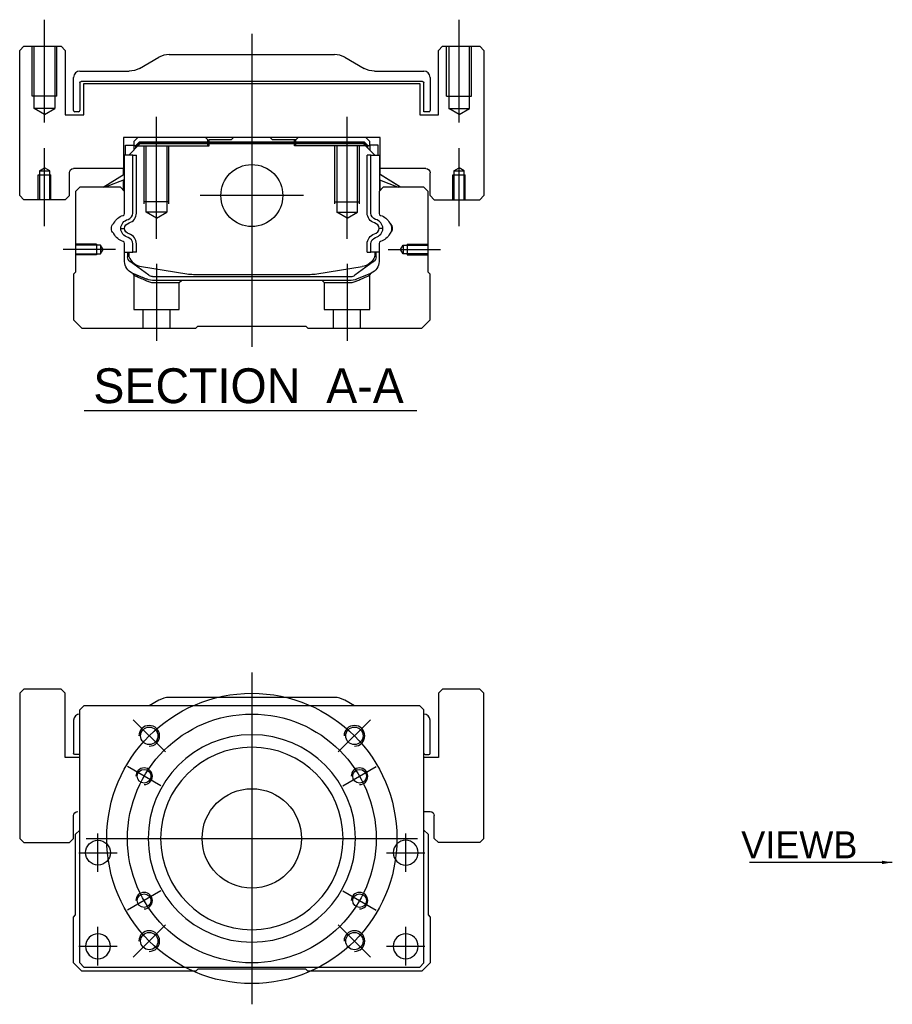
# Model space of a CAD drawing. Header units: millimetres. Extents: x 1805 to 4914, y -1594 to 860.
# Tile 1 of 256: x 1805 to 2016, y -1589 to -1351. Entities that reach past the tile are written whole.
import ezdxf
from ezdxf.lldxf.tags import DXFTag

# ---------------------------------------------------------------- set-up
doc = ezdxf.new("R2010")
doc.units = ezdxf.units.MM
doc.layers.get('0').update_dxf_attribs({"linetype": 'CONTINUOUS'})
doc.styles.add('CHN', font='txt')
doc.styles.add('DIM-7', font='SIMPLEX.shx', dxfattribs={"width": 0.7, "bigfont": 'chineset.shx'})
tags = doc.linetypes.add('DASHED', pattern=[25.72, 12.86, -12.86]).pattern_tags.tags
tags[6:7] = [DXFTag(74, 4), DXFTag(75, 0), DXFTag(340, '0'), DXFTag(46, 0.0), DXFTag(50, 0.0), DXFTag(44, 0.0), DXFTag(45, 0.0)]
tags[4:5] = [DXFTag(74, 4), DXFTag(75, 0), DXFTag(340, '0'), DXFTag(46, 0.0), DXFTag(50, 0.0), DXFTag(44, 0.0), DXFTag(45, 0.0)]
doc.dimstyles.new('CNS', dxfattribs={"dimtxt": 3.5, "dimasz": 2.5, "dimexe": 1, "dimexo": 1, "dimgap": 1, "dimtad": 1, "dimdsep": 46, "dimtxsty": 'DIM-7', "dimcen": 0.09, "dimclrd": 4, "dimclre": 4, "dimclrt": 1, "dimadec": 0, "dimazin": 0, "dimtfac": 1, "dimtmove": 0, "dimatfit": 3, "dimfxl": 0, "dimtvp": 0.971429, "dimtolj": 1, "dimarcsym": 0})

msp = doc.modelspace()

# ---------------------------------------------------------------- linework, layer by layer
at = {"ltscale": 0.2}
for p, q in [((1811.02, -1376.16), (1811.02, -1351.34)), ((1911.02, -1376.16), (1911.02, -1351.34)), ((1861.02, -1354.75), (1861.02, -1430.25)), ((1838.02, -1404.19), (1838.02, -1374.75)), ((1884.02, -1404.19), (1884.02, -1374.75)), ((1811.02, -1401.16), (1811.02, -1382.34)), ((1911.02, -1401.16), (1911.02, -1382.34)), ((1873.5, -1393.75), (1848.55, -1393.75)), ((1828.16, -1406.75), (1815.52, -1406.75)), ((1893.88, -1406.75), (1906.52, -1406.75)), ((1838.02, -1410.25), (1838.02, -1428.75)), ((1884.02, -1410.25), (1884.02, -1428.75)), ((1840.16, -1527.93), (1832.38, -1520.15)), ((1881.88, -1527.93), (1889.66, -1520.15)), ((1840.16, -1569.65), (1832.38, -1577.42)), ((1881.88, -1569.65), (1889.66, -1577.42))]:
    msp.add_line(p, q, dxfattribs=at)
at = {"linetype": 'Continuous'}
for p, q in [((1806.02, -1357.75), (1805.02, -1358.75)), ((1806.02, -1357.75), (1805.02, -1358.75)), ((1806.02, -1357.75), (1815.02, -1357.75)), ((1816.02, -1358.75), (1815.02, -1357.75)), ((1907.02, -1357.75), (1906.02, -1358.75)), ((1907.02, -1357.75), (1906.02, -1358.75)), ((1907.02, -1357.75), (1916.02, -1357.75)), ((1917.02, -1358.75), (1916.02, -1357.75)), ((1805.02, -1393.75), (1805.02, -1358.75)), ((1805.02, -1393.75), (1805.02, -1358.75)), ((1816.02, -1358.75), (1816.02, -1374.25)), ((1833.93, -1363.09), (1838.62, -1360.41)), ((1841.1, -1359.75), (1880.94, -1359.75)), ((1883.43, -1360.41), (1888.12, -1363.09)), ((1906.02, -1374.25), (1906.02, -1358.75)), ((1906.02, -1374.25), (1906.02, -1358.75)), ((1917.02, -1358.75), (1917.02, -1393.75)), ((1818.02, -1373.22), (1818.02, -1365.25)), ((1819.52, -1363.75), (1831.44, -1363.75)), ((1890.6, -1363.75), (1902.52, -1363.75)), ((1904.02, -1365.25), (1904.02, -1373.22)), ((1819.52, -1366.55), (1819.52, -1373.22)), ((1902.22, -1366.25), (1819.82, -1366.25)), ((1820.52, -1366.75), (1901.52, -1366.75)), ((1820.52, -1374.25), (1820.52, -1366.75)), ((1820.52, -1374.25), (1820.52, -1366.75)), ((1901.52, -1366.75), (1901.52, -1374.25)), ((1902.52, -1373.52), (1902.52, -1366.55)), ((1816.02, -1374.25), (1820.52, -1374.25)), ((1819.22, -1373.52), (1818.32, -1373.52)), ((1901.52, -1374.25), (1906.02, -1374.25)), ((1903.72, -1373.52), (1902.52, -1373.52)), ((1830.04, -1379.75), (1830.05, -1387.25)), ((1892.01, -1379.75), (1830.04, -1379.75)), ((1830.54, -1381.6), (1832.54, -1381.6)), ((1830.54, -1384), (1830.54, -1381.6)), ((1831.34, -1384), (1834.04, -1381.3)), ((1833.54, -1379.75), (1832.54, -1380.75)), ((1832.54, -1380.75), (1832.54, -1381.6)), ((1832.54, -1381.6), (1832.54, -1382.8)), ((1833.04, -1381.75), (1832.54, -1381.75)), ((1833.04, -1381.66), (1833.91, -1380.8)), ((1833.27, -1381.76), (1833.04, -1381.66)), ((1833.04, -1382.3), (1833.04, -1381.66)), ((1833.27, -1381.76), (1834, -1381.03)), ((1833.27, -1382.07), (1833.27, -1381.76)), ((1833.91, -1380.8), (1888.14, -1380.8)), ((1834, -1381.03), (1833.91, -1380.8)), ((1834, -1381.03), (1888.04, -1381.03)), ((1888, -1381.3), (1834.04, -1381.3)), ((1849.82, -1379.75), (1850.37, -1380.3)), ((1850.37, -1380.3), (1850.72, -1380.3)), ((1856.02, -1380.3), (1850.72, -1380.3)), ((1850.72, -1380.8), (1850.72, -1380.3)), ((1856.02, -1380.3), (1856.57, -1379.75)), ((1865.47, -1379.75), (1856.57, -1379.75)), ((1866.02, -1380.3), (1865.47, -1379.75)), ((1871.32, -1380.3), (1866.02, -1380.3)), ((1871.32, -1380.8), (1871.32, -1380.3)), ((1871.32, -1380.3), (1871.67, -1380.3)), ((1871.67, -1380.3), (1872.22, -1379.75)), ((1871.67, -1380.3), (1872.22, -1379.75)), ((1890.7, -1384), (1888, -1381.3)), ((1888.04, -1381.03), (1888.14, -1380.8)), ((1888.77, -1381.76), (1888.04, -1381.03)), ((1889, -1381.66), (1888.14, -1380.8)), ((1889.5, -1380.75), (1888.5, -1379.75)), ((1888.77, -1381.76), (1889, -1381.66)), ((1888.77, -1382.07), (1888.77, -1381.76)), ((1889, -1382.3), (1889, -1381.66)), ((1889.5, -1381.75), (1889, -1381.75)), ((1889.5, -1381.6), (1889.5, -1380.75)), ((1891.5, -1381.6), (1889.5, -1381.6)), ((1889.5, -1381.6), (1889.5, -1382.8)), ((1891.5, -1381.6), (1891.5, -1381.6)), ((1891.5, -1384), (1891.5, -1381.6)), ((1891.5, -1384), (1891.5, -1381.6)), ((1891.99, -1387.25), (1892.01, -1379.75)), ((1892, -1384), (1892.01, -1379.75)), ((1830.14, -1384), (1830.04, -1384)), ((1830.14, -1388.65), (1830.14, -1384)), ((1830.19, -1384), (1830.14, -1384)), ((1832.29, -1384), (1830.19, -1384)), ((1830.19, -1384), (1830.19, -1391.25)), ((1832.29, -1397.96), (1832.29, -1384)), ((1832.29, -1384), (1833.19, -1384)), ((1833.19, -1397.96), (1833.19, -1384)), ((1889.75, -1384), (1888.85, -1384)), ((1888.85, -1397.96), (1888.85, -1384)), ((1889.75, -1384), (1891.85, -1384)), ((1889.75, -1397.96), (1889.75, -1384)), ((1891.85, -1384), (1891.9, -1384)), ((1891.85, -1384), (1891.85, -1391.25)), ((1891.9, -1384), (1892, -1384)), ((1891.9, -1388.65), (1891.9, -1384)), ((1817.02, -1393.75), (1817.02, -1388.25)), ((1830.05, -1387.25), (1818.02, -1387.25)), ((1825.13, -1391.75), (1830.19, -1388.62)), ((1830.04, -1388.71), (1830.04, -1387.25)), ((1896.91, -1391.75), (1891.85, -1388.62)), ((1903.02, -1387.25), (1891.99, -1387.25)), ((1892, -1388.71), (1892, -1387.25)), ((1896.91, -1391.75), (1892, -1388.71)), ((1904.02, -1393.75), (1904.02, -1388.25)), ((1904.02, -1393.75), (1904.02, -1388.25)), ((1830.19, -1389.95), (1825.68, -1391.75)), ((1830.04, -1392.45), (1830.04, -1390.01)), ((1830.14, -1392.55), (1830.14, -1389.97)), ((1891.85, -1389.95), (1896.36, -1391.75)), ((1891.9, -1392.55), (1891.9, -1389.97)), ((1892, -1392.45), (1892, -1390.01)), ((1805.02, -1393.75), (1806.02, -1394.75)), ((1805.02, -1393.75), (1806.02, -1394.75)), ((1816.02, -1394.75), (1817.02, -1393.75)), ((1819.52, -1391.75), (1818.52, -1392.75)), ((1818.52, -1392.75), (1818.52, -1412.2)), ((1829.34, -1391.75), (1819.52, -1391.75)), ((1830.34, -1392.75), (1829.34, -1391.75)), ((1830.34, -1398.07), (1830.34, -1392.75)), ((1892.7, -1391.75), (1891.7, -1392.75)), ((1891.7, -1392.75), (1891.7, -1398.07)), ((1902.52, -1391.75), (1892.7, -1391.75)), ((1903.52, -1392.75), (1902.52, -1391.75)), ((1903.52, -1412.2), (1903.52, -1392.75)), ((1904.02, -1393.75), (1905.02, -1394.75)), ((1904.02, -1393.75), (1905.02, -1394.75)), ((1916.02, -1394.75), (1917.02, -1393.75)), ((1816.02, -1394.75), (1806.02, -1394.75)), ((1905.02, -1394.75), (1916.02, -1394.75)), ((1830.34, -1409.68), (1830.34, -1405.29)), ((1832.29, -1407.41), (1832.29, -1405.41)), ((1833.19, -1407.41), (1833.19, -1405.41)), ((1888.85, -1407.41), (1888.85, -1405.41)), ((1889.75, -1407.41), (1889.75, -1405.41)), ((1891.7, -1405.29), (1891.7, -1409.68)), ((1830.34, -1407.41), (1832.29, -1407.41)), ((1831.04, -1407.41), (1831.04, -1408.49)), ((1831.34, -1407.41), (1831.34, -1408.45)), ((1833.19, -1407.41), (1832.29, -1407.41)), ((1888.85, -1407.41), (1889.75, -1407.41)), ((1891.7, -1407.41), (1889.75, -1407.41)), ((1890.7, -1407.41), (1890.7, -1408.45)), ((1891, -1408.49), (1891, -1407.41)), ((1831.73, -1409.75), (1831.66, -1409.7)), ((1836.15, -1412.96), (1831.73, -1409.75)), ((1890.32, -1409.75), (1885.9, -1412.96)), ((1890.39, -1409.7), (1890.32, -1409.75)), ((1818.52, -1412.2), (1818.02, -1412.7)), ((1818.02, -1412.7), (1818.02, -1423.75)), ((1834.41, -1410.88), (1845.32, -1412.62)), ((1846.97, -1412.75), (1875.07, -1412.75)), ((1876.72, -1412.62), (1887.63, -1410.88)), ((1889.85, -1412.46), (1886.42, -1413.87)), ((1904.02, -1412.7), (1903.52, -1412.2)), ((1904.02, -1423.75), (1904.02, -1412.7)), ((1837.03, -1413.25), (1885.02, -1413.25)), ((1884.51, -1414.25), (1837.53, -1414.25)), ((1818.02, -1423.75), (1820.02, -1425.75)), ((1902.02, -1425.75), (1904.02, -1423.75)), ((1820.02, -1425.75), (1847.52, -1425.75)), ((1847.52, -1425.75), (1848.02, -1425.25)), ((1848.02, -1425.25), (1874.02, -1425.25)), ((1874.02, -1425.25), (1874.52, -1425.75)), ((1874.52, -1425.75), (1902.02, -1425.75)), ((1806.02, -1512.79), (1805.02, -1513.79)), ((1806.02, -1512.79), (1805.02, -1513.79)), ((1805.02, -1513.79), (1805.02, -1548.79)), ((1805.02, -1513.79), (1805.02, -1548.79)), ((1815.02, -1512.79), (1806.02, -1512.79)), ((1816.02, -1513.79), (1815.02, -1512.79)), ((1816.02, -1529.29), (1816.02, -1513.79)), ((1880.94, -1514.79), (1841.1, -1514.79)), ((1907.02, -1512.79), (1906.02, -1513.79)), ((1907.02, -1512.79), (1906.02, -1513.79)), ((1906.02, -1513.79), (1906.02, -1529.29)), ((1906.02, -1513.79), (1906.02, -1529.29)), ((1916.02, -1512.79), (1907.02, -1512.79)), ((1917.02, -1513.79), (1916.02, -1512.79)), ((1917.02, -1548.79), (1917.02, -1513.79)), ((1820.52, -1516.79), (1819.52, -1517.79)), ((1889.02, -1516.79), (1820.52, -1516.79)), ((1838.62, -1515.45), (1836.27, -1516.79)), ((1885.77, -1516.79), (1883.43, -1515.45)), ((1901.52, -1516.79), (1889.02, -1516.79)), ((1902.52, -1517.79), (1901.52, -1516.79)), ((1819.52, -1578.79), (1819.52, -1517.79)), ((1902.52, -1578.79), (1902.52, -1517.79)), ((1818.02, -1520.29), (1818.02, -1528.26)), ((1904.02, -1528.26), (1904.02, -1520.29)), ((1819.52, -1528.56), (1818.32, -1528.56)), ((1902.82, -1528.56), (1903.72, -1528.56)), ((1819.52, -1529.29), (1816.02, -1529.29)), ((1906.02, -1529.29), (1902.52, -1529.29)), ((1818.02, -1548.79), (1818.02, -1543.29)), ((1902.52, -1542.29), (1904.02, -1542.29)), ((1905.02, -1548.79), (1905.02, -1543.29)), ((1818.52, -1547.79), (1819.52, -1546.79)), ((1818.52, -1567.24), (1818.52, -1547.79)), ((1902.52, -1546.79), (1903.52, -1547.79)), ((1903.52, -1547.79), (1903.52, -1567.24)), ((1805.02, -1548.79), (1806.02, -1549.79)), ((1805.02, -1548.79), (1806.02, -1549.79)), ((1806.02, -1549.79), (1817.02, -1549.79)), ((1817.02, -1549.79), (1818.02, -1548.79)), ((1905.02, -1548.79), (1906.02, -1549.79)), ((1916.02, -1549.79), (1906.02, -1549.79)), ((1916.02, -1549.79), (1917.02, -1548.79)), ((1818.02, -1567.74), (1818.52, -1567.24)), ((1818.02, -1578.79), (1818.02, -1567.74)), ((1903.52, -1567.24), (1904.02, -1567.74)), ((1904.02, -1567.74), (1904.02, -1578.79)), ((1820.02, -1580.79), (1818.02, -1578.79)), ((1819.52, -1578.79), (1820.52, -1579.79)), ((1901.52, -1579.79), (1902.52, -1578.79)), ((1904.02, -1578.79), (1902.02, -1580.79)), ((1847.52, -1580.79), (1820.02, -1580.79)), ((1820.52, -1579.79), (1901.52, -1579.79)), ((1848.02, -1580.29), (1847.52, -1580.79)), ((1874.02, -1580.29), (1848.02, -1580.29)), ((1874.52, -1580.79), (1874.02, -1580.29)), ((1902.02, -1580.79), (1874.52, -1580.79))]:
    msp.add_line(p, q, dxfattribs=at)
at = {"linetype": 'DASHED', "ltscale": 0.08}
for p, q in [((1808.02, -1369.75), (1808.02, -1357.75)), ((1808.52, -1369.75), (1808.52, -1357.75)), ((1808.52, -1372.75), (1808.52, -1357.75)), ((1813.52, -1357.75), (1813.52, -1369.75)), ((1813.52, -1357.75), (1813.52, -1372.75)), ((1814.02, -1369.75), (1814.02, -1357.75)), ((1908.02, -1369.75), (1908.02, -1357.75)), ((1908.52, -1357.75), (1908.52, -1369.75)), ((1908.52, -1357.75), (1908.52, -1372.75)), ((1913.52, -1369.75), (1913.52, -1357.75)), ((1913.52, -1372.75), (1913.52, -1357.75)), ((1914.02, -1369.75), (1914.02, -1357.75)), ((1814.02, -1369.75), (1808.02, -1369.75)), ((1908.02, -1369.75), (1914.02, -1369.75)), ((1813.52, -1372.75), (1808.52, -1372.75)), ((1811.02, -1374.19), (1808.52, -1372.75)), ((1811.02, -1374.19), (1813.52, -1372.75)), ((1908.52, -1372.75), (1913.52, -1372.75)), ((1911.02, -1374.19), (1908.52, -1372.75)), ((1911.02, -1374.19), (1913.52, -1372.75)), ((1809.52, -1388.75), (1812.52, -1388.75)), ((1809.52, -1394.75), (1809.52, -1388.75)), ((1809.77, -1387.75), (1811.02, -1387.03)), ((1809.77, -1387.75), (1809.77, -1394.75)), ((1809.77, -1387.75), (1809.77, -1387.75)), ((1809.77, -1387.75), (1812.27, -1387.75)), ((1809.77, -1388.75), (1809.77, -1394.75)), ((1812.27, -1387.75), (1811.02, -1387.03)), ((1812.27, -1394.75), (1812.27, -1387.75)), ((1812.27, -1394.75), (1812.27, -1388.75)), ((1812.52, -1394.75), (1812.52, -1388.75)), ((1909.52, -1388.75), (1912.52, -1388.75)), ((1909.52, -1394.75), (1909.52, -1388.75)), ((1909.77, -1387.75), (1911.02, -1387.03)), ((1909.77, -1387.75), (1909.77, -1394.75)), ((1909.77, -1387.75), (1909.77, -1387.75)), ((1909.77, -1387.75), (1912.27, -1387.75)), ((1909.77, -1388.75), (1909.77, -1394.75)), ((1912.27, -1387.75), (1911.02, -1387.03)), ((1912.27, -1394.75), (1912.27, -1387.75)), ((1912.27, -1394.75), (1912.27, -1388.75)), ((1912.52, -1394.75), (1912.52, -1388.75))]:
    msp.add_line(p, q, dxfattribs=at)
at = {"linetype": 'DASHED'}
for p, q in [((1833.04, -1381.75), (1850.72, -1381.75)), ((1849.82, -1379.75), (1850.37, -1380.3)), ((1850.37, -1381.75), (1850.37, -1380.3)), ((1850.72, -1381.75), (1850.72, -1380.8)), ((1871.67, -1380.3), (1871.32, -1380.3)), ((1871.32, -1381.75), (1871.32, -1380.8)), ((1889, -1381.75), (1871.32, -1381.75)), ((1871.67, -1381.75), (1871.67, -1380.3)), ((1890.3, -1381.8), (1890.3, -1381.8)), ((1892, -1384), (1892, -1384)), ((1892.07, -1388.75), (1892.07, -1388.75)), ((1837.57, -1414.75), (1843.52, -1414.75)), ((1843.52, -1414.75), (1844.02, -1414.25)), ((1877.97, -1414.25), (1878.47, -1414.75)), ((1878.47, -1414.75), (1884.47, -1414.75)), ((1816.02, -1513.79), (1815.02, -1512.79)), ((1816.02, -1529.29), (1816.02, -1513.79)), ((1917.02, -1513.79), (1916.02, -1512.79)), ((1917.02, -1548.79), (1917.02, -1513.79)), ((1818.02, -1548.79), (1818.02, -1543.29)), ((1817.02, -1549.79), (1818.02, -1548.79)), ((1916.02, -1549.79), (1917.02, -1548.79))]:
    msp.add_line(p, q, dxfattribs=at)
at = {"linetype": 'DASHED', "ltscale": 0.1}
for p, q in [((1835.02, -1395.75), (1835.02, -1381.75)), ((1835.52, -1397.75), (1835.52, -1381.75)), ((1840.52, -1381.75), (1840.52, -1397.75)), ((1841.02, -1395.75), (1841.02, -1381.75)), ((1881.02, -1395.75), (1881.02, -1381.75)), ((1881.52, -1381.75), (1881.52, -1397.75)), ((1886.52, -1397.75), (1886.52, -1381.75)), ((1887.02, -1395.75), (1887.02, -1381.75)), ((1841.02, -1395.3), (1835.02, -1395.3)), ((1881.02, -1395.3), (1887.02, -1395.3)), ((1840.52, -1397.75), (1835.52, -1397.75)), ((1838.02, -1399.19), (1835.52, -1397.75)), ((1838.02, -1399.19), (1840.52, -1397.75)), ((1881.52, -1397.75), (1886.52, -1397.75)), ((1884.02, -1399.19), (1881.52, -1397.75)), ((1884.02, -1399.19), (1886.52, -1397.75)), ((1823.52, -1405.45), (1818.52, -1405.45)), ((1824.52, -1405.68), (1818.52, -1405.68)), ((1823.52, -1405.45), (1823.52, -1408.05)), ((1825.16, -1406.75), (1824.52, -1405.68)), ((1824.52, -1405.68), (1824.52, -1407.83)), ((1896.88, -1406.75), (1897.53, -1405.68)), ((1897.53, -1405.68), (1903.52, -1405.68)), ((1897.53, -1405.68), (1897.53, -1407.83)), ((1898.52, -1405.45), (1898.52, -1408.05)), ((1898.52, -1405.45), (1903.52, -1405.45)), ((1818.52, -1407.83), (1824.52, -1407.83)), ((1823.52, -1408.05), (1818.52, -1408.05)), ((1824.52, -1407.83), (1825.16, -1406.75)), ((1897.53, -1407.83), (1896.88, -1406.75)), ((1903.52, -1407.83), (1897.53, -1407.83)), ((1898.52, -1408.05), (1903.52, -1408.05)), ((1832.52, -1412.93), (1832.52, -1421.25)), ((1843.52, -1421.25), (1843.52, -1414.75)), ((1878.47, -1414.75), (1878.47, -1421.25)), ((1889.47, -1421.25), (1889.47, -1412.95)), ((1832.52, -1421.25), (1843.52, -1421.25)), ((1834.72, -1421.25), (1834.72, -1425.75)), ((1841.32, -1425.75), (1841.32, -1421.25)), ((1878.47, -1421.25), (1889.47, -1421.25)), ((1880.67, -1421.25), (1880.67, -1425.75)), ((1887.27, -1425.75), (1887.27, -1421.25))]:
    msp.add_line(p, q, dxfattribs=at)
msp.add_line((1820.55, -1445.58), (1900.83, -1445.58))
at = {"ltscale": 0.3}
for p, q in [((1861.02, -1508.79), (1861.02, -1588.79)), ((1821.02, -1548.79), (1901.02, -1548.79))]:
    msp.add_line(p, q, dxfattribs=at)
at = {"ltscale": 0.1}
for p, q in [((1839.07, -1536.11), (1831.01, -1531.46)), ((1882.98, -1536.11), (1891.03, -1531.46)), ((1823.91, -1556.87), (1823.91, -1547.57)), ((1898.14, -1556.87), (1898.14, -1547.57)), ((1819.26, -1552.22), (1828.56, -1552.22)), ((1893.49, -1552.22), (1902.79, -1552.22)), ((1839.07, -1561.46), (1831.01, -1566.11)), ((1882.98, -1561.46), (1891.03, -1566.11)), ((1823.91, -1579.44), (1823.91, -1570.14)), ((1898.14, -1579.44), (1898.14, -1570.14)), ((1819.26, -1574.79), (1828.56, -1574.79)), ((1893.49, -1574.79), (1902.79, -1574.79))]:
    msp.add_line(p, q, dxfattribs=at)
at = {"linetype": 'Continuous'}
for centre, radius in [((1861.02, -1393.75), 7.47), ((1836.27, -1524.04), 2.1), ((1885.77, -1524.04), 2.1), ((1835.04, -1533.79), 1.65), ((1887, -1533.79), 1.65), ((1861.02, -1548.79), 12), ((1823.91, -1552.22), 3), ((1835.04, -1563.79), 1.65), ((1887, -1563.79), 1.65), ((1836.27, -1573.54), 2.1), ((1885.77, -1573.54), 2.1)]:
    msp.add_circle(centre, radius, dxfattribs=at)
at = {"ltscale": 0.3}
for radius in [35, 30]:
    msp.add_circle((1861.02, -1548.79), radius, dxfattribs=at)
at = {"linetype": 'Continuous', "extrusion": (0, 0, -1)}
for centre, radius in [((-1861.02, -1548.79), 25), ((-1861.02, -1548.79), 22), ((-1898.14, -1552.22), 3), ((-1823.91, -1574.79), 3), ((-1898.14, -1574.79), 3)]:
    msp.add_circle(centre, radius, dxfattribs=at)
at = {"linetype": 'Continuous'}
for centre, radius, start, end in [((1841.1, -1364.75), 5, 90, 119.7449), ((1880.94, -1364.75), 5, 60.2551, 90), ((1819.52, -1365.25), 1.5, 90, 180), ((1902.52, -1365.25), 1.5, 0, 90), ((1818.32, -1373.22), 0.3, 180, 270), ((1819.22, -1373.22), 0.3, 270, 0), ((1903.72, -1373.22), 0.3, 270, 0), ((1829.84, -1398.07), 0.5, 285.1919, 0), ((1830.69, -1397.96), 1.6, 286.8095, 0), ((1830.69, -1397.96), 2.5, 286.8095, 0), ((1892.2, -1398.07), 0.5, 180, 254.8081), ((1827.49, -1400.29), 0.3, 310.437, 335.092), ((1890.17, -1401.86), 1.58, 6.5313, 73.1905), ((1890.17, -1401.86), 2.48, 4.1548, 73.1905), ((1894.56, -1400.29), 0.3, 204.908, 229.563), ((1827.49, -1403.07), 0.3, 24.908, 49.563), ((1830.69, -1405.41), 2.5, 0, 73.1905), ((1890.17, -1401.5), 1.58, 286.8095, 353.4687), ((1890.17, -1401.5), 2.48, 286.8095, 355.8452), ((1894.56, -1403.07), 0.3, 130.437, 155.092), ((1829.84, -1405.29), 0.5, 0, 74.8081), ((1830.69, -1405.41), 1.6, 0, 73.1905), ((1892.2, -1405.29), 0.5, 105.1919, 180), ((1887, -1406.93), 4, 337.6678, 353.1681), ((1835.04, -1406.93), 4, 202.3316, 260.9414), ((1846.97, -1402.25), 10.5, 260.9414, 270), ((1875.07, -1402.25), 10.5, 270, 279.0586), ((1885.02, -1411.75), 1.5, 270, 306.0274), ((1841.1, -1519.79), 5, 90, 119.7449), ((1880.94, -1519.79), 5, 60.2551, 90), ((1819.52, -1520.29), 1.5, 90, 180), ((1902.52, -1520.29), 1.5, 0, 90), ((1902.82, -1528.26), 0.3, 180, 270), ((1903.72, -1528.26), 0.3, 270, 0)]:
    msp.add_arc(centre, radius, start, end, dxfattribs=at)
at = {"linetype": 'Continuous', "extrusion": (6.12303e-17, 0, -1)}
for centre, radius, start, end in [((-1831.44, -1358.75), 5, 240.2551, 270), ((-1890.6, -1358.75), 5, 270, 299.7449), ((-1819.82, -1366.55), 0.3, 0, 90), ((-1902.22, -1366.55), 0.3, 90, 180), ((-1818.02, -1388.25), 1, 0, 90), ((-1903.02, -1388.25), 1, 90, 180), ((-1903.02, -1388.25), 1, 90, 180), ((-1891.35, -1397.96), 2.5, 286.8095, 0), ((-1891.35, -1397.96), 1.6, 286.8095, 0), ((-1891.35, -1405.41), 2.5, 0, 73.1905), ((-1891.35, -1405.41), 1.6, 0, 73.1905), ((-1835.04, -1406.93), 4, 337.6678, 353.1681), ((-1818.32, -1528.26), 0.3, 270, 0)]:
    msp.add_arc(centre, radius, start, end, dxfattribs=at)
at = {"linetype": 'Continuous', "extrusion": (0, 0, -1)}
for centre, radius, start, end in [((-1830.87, -1401.86), 3.43, 24.908, 74.8081), ((-1891.17, -1401.86), 3.43, 105.1919, 155.092), ((-1828.67, -1401.68), 1.53, 310.437, 49.563), ((-1831.87, -1401.86), 2.48, 4.1548, 73.1905), ((-1831.87, -1401.86), 1.58, 6.5313, 73.1905), ((-1893.37, -1401.68), 1.53, 130.437, 229.563), ((-1891.17, -1401.86), 3.58, 161.7181, 177.1235), ((-1830.87, -1401.5), 3.43, 285.1919, 335.092), ((-1831.87, -1401.5), 2.48, 286.8095, 355.8452), ((-1831.87, -1401.5), 1.58, 286.8095, 353.4687), ((-1891.17, -1401.5), 3.43, 204.908, 254.8081), ((-1891.17, -1401.5), 3.58, 182.8765, 198.2819), ((-1835.04, -1406.93), 3.77, 349.0413, 352.7469), ((-1833.34, -1409.68), 3, 292.4327, 0), ((-1832.54, -1408.49), 1.5, 306.0274, 0), ((-1887, -1406.93), 4, 202.3316, 260.9414), ((-1888.7, -1409.68), 3, 180, 247.5673), ((-1889.5, -1408.49), 1.5, 180, 233.9726), ((-1837.53, -1409.25), 5, 270, 292.4327), ((-1837.03, -1411.75), 1.5, 270, 306.0274), ((-1884.51, -1409.25), 5, 247.5673, 270), ((-1819.02, -1543.29), 1, 0, 90), ((-1904.02, -1543.29), 1, 90, 180)]:
    msp.add_arc(centre, radius, start, end, dxfattribs=at)
for centre, radius in [((1836.27, -1524.04), 2.5), ((1885.77, -1524.04), 2.5), ((1835.04, -1533.79), 2), ((1887, -1533.79), 2), ((1835.04, -1563.79), 2), ((1887, -1563.79), 2), ((1836.27, -1573.54), 2.5), ((1885.77, -1573.54), 2.5)]:
    msp.add_arc(centre, radius, 270, 180)
at = {"linetype": 'DASHED', "extrusion": (0, 0, -1)}
msp.add_arc((-1819.02, -1543.29), 1, 0, 90, dxfattribs=at)
at = {"linetype": 'Continuous'}
for points, degree in [([(1830.19, -1391.25), (1830.19, -1391.85)], 1), ([(1891.85, -1391.25), (1891.85, -1391.85)], 1), ([(1830.19, -1391.85), (1830.19, -1392.6)], 1), ([(1891.85, -1391.85), (1891.85, -1392.6)], 1), ([(1829.4, -1401.68), (1829.7, -1401.68), (1830, -1401.68), (1830.3, -1401.68)], 3), ([(1892.65, -1401.68), (1892.34, -1401.68), (1892.04, -1401.68), (1891.74, -1401.68)], 3)]:
    msp.add_open_spline(points, degree=degree, dxfattribs=at)
at = {"linetype": 'DASHED'}
for points in [[(1832.21, -1412.46), (1832.52, -1412.93)], [(1889.47, -1412.95), (1889.78, -1412.49)]]:
    msp.add_open_spline(points, degree=1, dxfattribs=at)
for points, degree, knots in [([(1832.21, -1412.46), (1832.21, -1412.46), (1833.14, -1412.85), (1834.06, -1413.23), (1835.63, -1413.87)], 2, [0, 0, 0, 0.5, 0.5, 1, 1, 1]), ([(1832.52, -1412.93), (1832.52, -1412.93), (1832.52, -1412.93), (1833, -1413.14), (1834.3, -1413.73), (1835.18, -1414.12), (1835.65, -1414.33)], 3, [0, 0, 0, 0, 0.000815, 0.486557, 0.726811, 1, 1, 1, 1]), ([(1835.65, -1414.33), (1835.96, -1414.46), (1836.56, -1414.69), (1837.24, -1414.73), (1837.57, -1414.75)], 3, [0, 0, 0, 0, 0.515943, 1, 1, 1, 1]), ([(1884.47, -1414.75), (1884.8, -1414.73), (1885.48, -1414.69), (1886.08, -1414.46), (1886.39, -1414.33)], 3, [0, 0, 0, 0, 0.484584, 1, 1, 1, 1]), ([(1886.39, -1414.33), (1886.71, -1414.19), (1887.31, -1413.92), (1888.07, -1413.58), (1889.06, -1413.13), (1889.47, -1412.95), (1889.47, -1412.95)], 3, [0, 0, 0, 0, 0.185898, 0.357233, 0.514425, 1, 1, 1, 1])]:
    msp.add_open_spline(points, degree=degree, knots=knots, dxfattribs=at)

# ---------------------------------------------------------------- texts
at = {"style": 'CHN'}
for s, insert, char_height, attachment_point in [('SECTION  A-A ', (1822.79, -1439.67), 8.4, 4), ('VIEWB', (2007.09, -1553.58), 6.5, 9)]:
    msp.add_mtext(s, dxfattribs=dict(at, insert=insert, char_height=char_height, attachment_point=attachment_point))

# ---------------------------------------------------------------- leaders
msp.add_leader([(2015.52, -1554.57), (1981.07, -1554.58)], dimstyle='CNS', override={"dimtxt": 6.5, "dimtxsty": 'CHN'})

doc.saveas('drawing.dxf')
